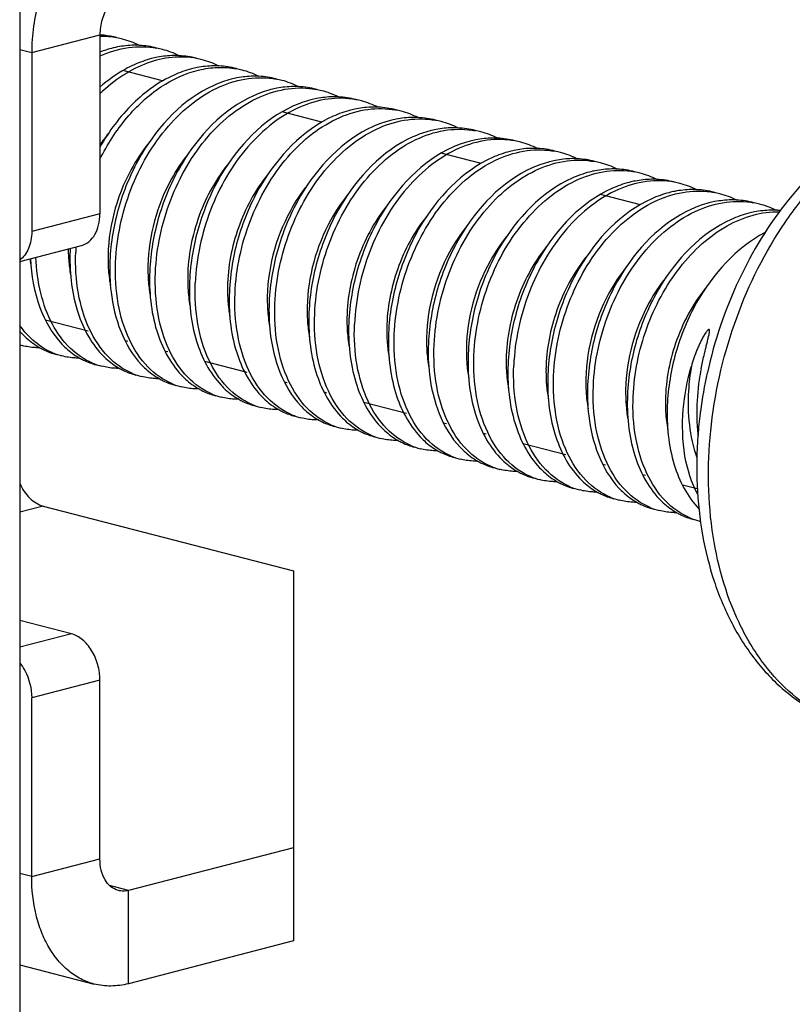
# Model space of a CAD drawing. Header units: millimetres. Extents: x 0 to 3905, y -1166 to 1110.
# Tile 153 of 155: x 2826 to 2835, y 626 to 638. Entities that reach past the tile are written whole.
import ezdxf

# ---------------------------------------------------------------- set-up
doc = ezdxf.new("R2010")
doc.units = ezdxf.units.MM
doc.header["$LTSCALE"] = 65.395
for name, color, linetype in [('DE-13-001392DXF_CONTINUOUS_LINE', 7, 'CONTINUOUS'), ('DE-19-005096DXF_CONTINUOUS_LINE', 7, 'CONTINUOUS'), ('SC-BM4X30-NIDXF_CONTINUOUS_LINE', 7, 'CONTINUOUS')]:
    doc.layers.add(name, color=color, linetype=linetype)

msp = doc.modelspace()

# ---------------------------------------------------------------- linework, layer by layer
at = {"layer": 'DE-13-001392DXF_CONTINUOUS_LINE'}
msp.add_line((2825.639, 638.333), (2825.639, 623.606), dxfattribs=at)
at = {"layer": 'DE-19-005096DXF_CONTINUOUS_LINE'}
for p, q in [((2825.788, 637.731), (2826.636, 637.951)), ((2826.636, 637.951), (2826.636, 635.729)), ((2825.639, 637.77), (2825.788, 637.731)), ((2825.788, 637.731), (2825.788, 635.509)), ((2826.636, 635.729), (2825.788, 635.509)), ((2825.639, 635.137), (2826.408, 635.336)), ((2825.929, 632.097), (2825.639, 632.022)), ((2825.929, 632.097), (2829.041, 631.292)), ((2829.041, 631.292), (2829.041, 626.692)), ((2826.283, 630.508), (2825.639, 630.675)), ((2826.283, 630.508), (2825.639, 630.341)), ((2826.636, 629.933), (2825.788, 629.714)), ((2826.636, 627.712), (2826.636, 629.933)), ((2825.788, 627.492), (2825.788, 629.714)), ((2829.041, 627.851), (2826.99, 627.32)), ((2825.788, 627.492), (2826.636, 627.712)), ((2825.788, 627.492), (2825.639, 627.531)), ((2826.99, 627.32), (2826.756, 627.381)), ((2826.99, 626.161), (2826.99, 627.32)), ((2829.041, 626.692), (2826.99, 626.161)), ((2825.639, 626.397), (2826.564, 626.157))]:
    msp.add_line(p, q, dxfattribs=at)
for points, knots in [([(2826.99, 639.684), (2826.909, 639.663), (2826.745, 639.597), (2826.519, 639.442), (2826.312, 639.235), (2826.131, 638.983), (2825.983, 638.696), (2825.836, 638.282), (2825.788, 637.95), (2825.788, 637.731)], [0, 0, 0, 0, 0.103246, 0.214613, 0.334361, 0.461538, 0.594304, 0.730235, 1, 1, 1, 1]), ([(2826.99, 638.525), (2826.941, 638.512), (2826.869, 638.471), (2826.791, 638.393), (2826.737, 638.319), (2826.694, 638.234), (2826.651, 638.113), (2826.636, 638.015), (2826.636, 637.951)], [0, 0, 0, 0, 0.213615, 0.333515, 0.460854, 0.593789, 0.729892, 1, 1, 1, 1]), ([(2826.408, 635.336), (2826.442, 635.345), (2826.508, 635.38), (2826.582, 635.472), (2826.627, 635.592), (2826.636, 635.682), (2826.636, 635.729)], [0, 0, 0, 0, 0.214423, 0.44818, 0.710669, 1, 1, 1, 1]), ([(2825.788, 635.509), (2825.788, 635.472), (2825.782, 635.4), (2825.753, 635.299), (2825.706, 635.215), (2825.663, 635.171), (2825.639, 635.154)], [0, 0, 0, 0, 0.280705, 0.542108, 0.781265, 1, 1, 1, 1]), ([(2825.639, 632.38), (2825.655, 632.344), (2825.691, 632.278), (2825.779, 632.171), (2825.868, 632.113), (2825.929, 632.097)], [0, 0, 0, 0, 0.278948, 0.541695, 1, 1, 1, 1]), ([(2826.636, 629.933), (2826.636, 629.998), (2826.622, 630.096), (2826.579, 630.217), (2826.536, 630.302), (2826.482, 630.376), (2826.404, 630.454), (2826.332, 630.495), (2826.283, 630.508)], [0, 0, 0, 0, 0.270106, 0.406212, 0.539146, 0.666484, 0.786386, 1, 1, 1, 1]), ([(2825.639, 630.146), (2825.663, 630.117), (2825.748, 629.988), (2825.788, 629.83), (2825.788, 629.714)], [0, 0, 0, 0, 0.242682, 1, 1, 1, 1]), ([(2826.865, 627.319), (2826.831, 627.328), (2826.765, 627.363), (2826.691, 627.455), (2826.646, 627.575), (2826.636, 627.665), (2826.636, 627.712)], [0, 0, 0, 0, 0.214423, 0.44818, 0.710675, 1, 1, 1, 1]), ([(2826.564, 626.157), (2826.507, 626.172), (2826.395, 626.215), (2826.243, 626.316), (2826.108, 626.45), (2825.994, 626.615), (2825.903, 626.806), (2825.813, 627.098), (2825.788, 627.333), (2825.788, 627.492)], [0, 0, 0, 0, 0.10619, 0.215048, 0.328827, 0.449092, 0.576633, 0.71151, 1, 1, 1, 1]), ([(2826.99, 627.32), (2826.969, 627.315), (2826.927, 627.309), (2826.885, 627.314), (2826.865, 627.319)], [0, 0, 0, 0, 0.508739, 1, 1, 1, 1]), ([(2826.99, 626.161), (2826.92, 626.143), (2826.776, 626.123), (2826.632, 626.14), (2826.564, 626.157)], [0, 0, 0, 0, 0.508739, 1, 1, 1, 1])]:
    msp.add_open_spline(points, degree=3, knots=knots, dxfattribs=at)
at = {"layer": 'SC-BM4X30-NIDXF_CONTINUOUS_LINE'}
for p, q in [((2827.415, 637.379), (2826.92, 637.507)), ((2829.395, 636.866), (2828.9, 636.994)), ((2831.375, 636.354), (2830.88, 636.482)), ((2833.355, 635.841), (2832.86, 635.969)), ((2826.488, 634.27), (2825.959, 634.407)), ((2826.983, 634.142), (2826.949, 634.15)), ((2827.479, 634.013), (2827.444, 634.022)), ((2828.468, 633.757), (2827.939, 633.894)), ((2828.963, 633.629), (2828.929, 633.638)), ((2829.459, 633.501), (2829.424, 633.51)), ((2830.448, 633.245), (2829.919, 633.382)), ((2830.943, 633.117), (2830.909, 633.126)), ((2831.439, 632.988), (2831.404, 632.997)), ((2832.428, 632.732), (2831.899, 632.869)), ((2832.923, 632.604), (2832.889, 632.613)), ((2833.419, 632.476), (2833.384, 632.485)), ((2834.063, 632.309), (2833.879, 632.357))]:
    msp.add_line(p, q, dxfattribs=at)
for centre, radius, start, end in [((2826.582, 636.875), 1.076, 84.389, 87.0866), ((2826.584, 636.896), 1.054, 75.5025, 84.3947), ((2826.652, 636.856), 1.076, 79.529, 90.7798), ((2826.656, 636.885), 1.047, 75.4866, 79.4632), ((2826.651, 636.87), 1.063, 63.4443, 75.4386), ((2827.078, 636.761), 1.061, 75.534, 87.3657), ((2827.151, 636.757), 1.047, 75.4843, 79.464), ((2827.146, 636.742), 1.063, 63.4457, 75.4363), ((2827.573, 636.633), 1.061, 75.5364, 87.3669), ((2827.645, 636.625), 1.051, 75.4845, 79.4458), ((2827.642, 636.614), 1.062, 63.4657, 75.4432), ((2828.068, 636.505), 1.062, 75.5367, 87.3982), ((2828.141, 636.5), 1.047, 75.4876, 79.4662), ((2828.136, 636.485), 1.063, 63.4444, 75.4395), ((2828.563, 636.377), 1.061, 75.5333, 87.3657), ((2828.636, 636.372), 1.047, 75.4866, 79.4632), ((2828.631, 636.357), 1.063, 63.4443, 75.4386), ((2829.058, 636.249), 1.061, 75.534, 87.3657), ((2829.131, 636.244), 1.047, 75.4843, 79.464), ((2829.126, 636.229), 1.063, 63.4457, 75.4363), ((2829.553, 636.12), 1.061, 75.5364, 87.3669), ((2829.625, 636.113), 1.051, 75.4845, 79.4458), ((2829.621, 636.102), 1.062, 63.4657, 75.4432), ((2830.048, 635.992), 1.062, 75.5367, 87.3982), ((2830.121, 635.988), 1.047, 75.4876, 79.4662), ((2830.116, 635.973), 1.063, 63.4444, 75.4395), ((2830.543, 635.864), 1.061, 75.5333, 87.3657), ((2830.616, 635.86), 1.047, 75.4866, 79.4632), ((2830.611, 635.845), 1.063, 63.4443, 75.4386), ((2828.351, 635.433), 2.065, 141.2739, 146.1262), ((2831.038, 635.736), 1.061, 75.534, 87.3657), ((2831.111, 635.732), 1.047, 75.4843, 79.464), ((2831.106, 635.717), 1.063, 63.4457, 75.4363), ((2831.533, 635.608), 1.061, 75.5364, 87.3669), ((2831.605, 635.6), 1.051, 75.4845, 79.4458), ((2831.601, 635.589), 1.062, 63.4657, 75.4432), ((2832.028, 635.48), 1.062, 75.5367, 87.3982), ((2832.101, 635.475), 1.047, 75.4876, 79.4662), ((2832.096, 635.461), 1.063, 63.4444, 75.4395), ((2832.523, 635.352), 1.061, 75.5333, 87.3657), ((2832.596, 635.347), 1.047, 75.4866, 79.4632), ((2832.591, 635.333), 1.063, 63.4443, 75.4386), ((2833.018, 635.224), 1.061, 75.534, 87.3657), ((2833.091, 635.219), 1.047, 75.4843, 79.464), ((2833.086, 635.204), 1.063, 63.4457, 75.4363), ((2833.512, 635.096), 1.061, 75.5364, 87.3669), ((2833.585, 635.088), 1.051, 75.4845, 79.4458), ((2833.581, 635.077), 1.062, 63.4657, 75.4432), ((2834.007, 634.967), 1.062, 75.5367, 87.3982), ((2834.081, 634.963), 1.047, 75.4876, 79.4662), ((2834.076, 634.948), 1.063, 63.4444, 75.4395), ((2834.502, 634.839), 1.061, 75.5333, 87.3657), ((2834.576, 634.835), 1.047, 75.4866, 79.4632), ((2834.571, 634.82), 1.063, 63.4443, 75.4386), ((2834.996, 634.696), 1.077, 84.7141, 87.347), ((2828.243, 635.301), 2.001, 180.21, 182.4541), ((2828.849, 635.165), 2.586, 177.0054, 177.6702), ((2828.853, 635.153), 2.519, 176.2355, 177.7666), ((2827.474, 635.404), 1.725, 187.7957, 190.3144), ((2828.757, 635.173), 2.02, 180.8803, 181.3356), ((2829.273, 635.043), 2.04, 178.8322, 182.1379), ((2829.73, 634.916), 2.003, 180.4978, 180.8949), ((2830.241, 634.789), 2.019, 179.1308, 182.4459), ((2830.737, 634.66), 2.02, 180.8803, 181.3356), ((2831.253, 634.531), 2.04, 178.8322, 182.1379), ((2826.452, 634.981), 1.081, 221.1213, 223.5066), ((2831.71, 634.403), 2.003, 180.4978, 180.8949), ((2832.221, 634.276), 2.019, 179.1308, 182.4459), ((2825.876, 634.89), 0.826, 253.323, 255.4865), ((2832.717, 634.148), 2.02, 180.8803, 181.3356), ((2833.232, 634.018), 2.04, 178.8322, 182.1379), ((2826.373, 634.768), 0.832, 247.3527, 255.4668), ((2826.867, 634.638), 0.831, 246.9515, 255.4678), ((2833.69, 633.891), 2.003, 180.4978, 180.8949), ((2834.201, 633.764), 2.019, 179.1308, 182.4459), ((2827.363, 634.511), 0.832, 247.3369, 255.4682), ((2839.62, 632.542), 5.566, 167.4313, 172.4647), ((2827.858, 634.383), 0.832, 247.3506, 255.4699), ((2834.697, 633.635), 2.02, 180.8803, 181.3356), ((2835.212, 633.506), 2.04, 178.8322, 182.1379), ((2828.353, 634.255), 0.832, 247.3527, 255.4668), ((2828.847, 634.126), 0.831, 246.9515, 255.4678), ((2835.67, 633.378), 2.003, 180.4978, 180.8949), ((2829.343, 633.999), 0.832, 247.3369, 255.4682), ((2839.49, 632.56), 5.435, 172.7194, 175.6201), ((2839.552, 632.552), 5.497, 172.4748, 172.7248), ((2829.838, 633.871), 0.832, 247.3506, 255.4699), ((2830.332, 633.743), 0.832, 247.3527, 255.4668), ((2830.827, 633.613), 0.831, 246.9515, 255.4678), ((2831.322, 633.486), 0.832, 247.3369, 255.4682), ((2831.817, 633.358), 0.832, 247.3506, 255.4699), ((2832.312, 633.23), 0.832, 247.3527, 255.4668), ((2832.807, 633.101), 0.831, 246.9515, 255.4678), ((2833.302, 632.974), 0.832, 247.3369, 255.4682), ((2833.797, 632.846), 0.832, 247.3506, 255.4699), ((2834.292, 632.718), 0.832, 247.3527, 255.4668), ((2834.29, 632.711), 0.825, 255.4838, 256.8226)]:
    msp.add_arc(centre, radius, start, end, dxfattribs=at)
for points, knots in [([(2827.127, 637.821), (2827.104, 637.822), (2827.013, 637.824), (2826.922, 637.814), (2826.855, 637.801)], [0, 0, 0, 0, 0.246776, 1, 1, 1, 1]), ([(2826.636, 637.69), (2826.749, 637.74), (2826.983, 637.811), (2827.228, 637.808), (2827.343, 637.786)], [0, 0, 0, 0, 0.514339, 1, 1, 1, 1]), ([(2826.855, 637.801), (2826.837, 637.797), (2826.762, 637.781), (2826.69, 637.758), (2826.636, 637.737)], [0, 0, 0, 0, 0.246035, 1, 1, 1, 1]), ([(2827.838, 637.658), (2827.738, 637.677), (2827.528, 637.685), (2827.213, 637.61), (2826.908, 637.452), (2826.724, 637.304), (2826.636, 637.22)], [0, 0, 0, 0, 0.229514, 0.469249, 0.725179, 1, 1, 1, 1]), ([(2827.062, 637.58), (2827.025, 637.564), (2826.873, 637.488), (2826.733, 637.388), (2826.636, 637.303)], [0, 0, 0, 0, 0.240929, 1, 1, 1, 1]), ([(2827.35, 637.673), (2827.326, 637.668), (2827.227, 637.646), (2827.132, 637.611), (2827.062, 637.58)], [0, 0, 0, 0, 0.244686, 1, 1, 1, 1]), ([(2827.622, 637.693), (2827.599, 637.694), (2827.508, 637.696), (2827.417, 637.686), (2827.35, 637.673)], [0, 0, 0, 0, 0.246776, 1, 1, 1, 1]), ([(2826.636, 636.405), (2826.727, 636.589), (2826.943, 636.926), (2827.362, 637.317), (2827.771, 637.509), (2828.098, 637.556), (2828.256, 637.544), (2828.333, 637.53)], [0, 0, 0, 0, 0.283842, 0.546363, 0.782638, 0.892939, 1, 1, 1, 1]), ([(2827.557, 637.452), (2827.369, 637.368), (2827.01, 637.108), (2826.749, 636.755), (2826.636, 636.557)], [0, 0, 0, 0, 0.474211, 1, 1, 1, 1]), ([(2827.845, 637.545), (2827.821, 637.54), (2827.722, 637.517), (2827.627, 637.483), (2827.557, 637.452)], [0, 0, 0, 0, 0.244689, 1, 1, 1, 1]), ([(2828.116, 637.565), (2828.094, 637.566), (2828.003, 637.568), (2827.912, 637.558), (2827.845, 637.545)], [0, 0, 0, 0, 0.24678, 1, 1, 1, 1]), ([(2826.831, 635.123), (2826.844, 635.432), (2826.975, 636.043), (2827.359, 636.711), (2827.777, 637.114), (2828.117, 637.321), (2828.474, 637.427), (2828.715, 637.423), (2828.828, 637.402)], [0, 0, 0, 0, 0.275087, 0.546507, 0.672625, 0.789527, 0.897703, 1, 1, 1, 1]), ([(2828.34, 637.416), (2828.315, 637.412), (2828.217, 637.389), (2828.122, 637.355), (2828.052, 637.324)], [0, 0, 0, 0, 0.244692, 1, 1, 1, 1]), ([(2828.612, 637.437), (2828.589, 637.438), (2828.498, 637.439), (2828.407, 637.43), (2828.34, 637.416)], [0, 0, 0, 0, 0.246772, 1, 1, 1, 1]), ([(2828.052, 637.324), (2827.673, 637.154), (2827.277, 636.732), (2826.987, 636.154), (2826.829, 635.718), (2826.77, 635.371), (2826.76, 635.142)], [0, 0, 0, 0, 0.473162, 0.605097, 0.738392, 1, 1, 1, 1]), ([(2827.326, 634.995), (2827.339, 635.304), (2827.47, 635.915), (2827.854, 636.583), (2828.272, 636.986), (2828.612, 637.193), (2828.969, 637.299), (2829.21, 637.295), (2829.323, 637.274)], [0, 0, 0, 0, 0.275087, 0.546507, 0.672624, 0.789526, 0.897704, 1, 1, 1, 1]), ([(2828.835, 637.288), (2828.811, 637.284), (2828.712, 637.261), (2828.616, 637.227), (2828.547, 637.196)], [0, 0, 0, 0, 0.24468, 1, 1, 1, 1]), ([(2829.106, 637.309), (2829.084, 637.31), (2828.993, 637.311), (2828.902, 637.301), (2828.835, 637.288)], [0, 0, 0, 0, 0.246776, 1, 1, 1, 1]), ([(2828.547, 637.196), (2828.167, 637.026), (2827.772, 636.604), (2827.482, 636.026), (2827.324, 635.589), (2827.264, 635.243), (2827.255, 635.014)], [0, 0, 0, 0, 0.473177, 0.605111, 0.738402, 1, 1, 1, 1]), ([(2829.817, 637.146), (2829.704, 637.167), (2829.463, 637.171), (2829.107, 637.065), (2828.767, 636.858), (2828.348, 636.455), (2827.965, 635.787), (2827.834, 635.176), (2827.821, 634.867)], [0, 0, 0, 0, 0.102465, 0.210548, 0.327354, 0.453546, 0.72492, 1, 1, 1, 1]), ([(2829.33, 637.16), (2829.306, 637.155), (2829.207, 637.133), (2829.112, 637.099), (2829.042, 637.068)], [0, 0, 0, 0, 0.244686, 1, 1, 1, 1]), ([(2829.601, 637.181), (2829.579, 637.182), (2829.488, 637.183), (2829.397, 637.173), (2829.33, 637.16)], [0, 0, 0, 0, 0.246776, 1, 1, 1, 1]), ([(2829.042, 637.068), (2828.663, 636.898), (2828.267, 636.476), (2827.977, 635.898), (2827.819, 635.461), (2827.759, 635.115), (2827.75, 634.885)], [0, 0, 0, 0, 0.473165, 0.6051, 0.738396, 1, 1, 1, 1]), ([(2828.316, 634.739), (2828.322, 634.892), (2828.362, 635.201), (2828.537, 635.791), (2828.844, 636.327), (2829.262, 636.73), (2829.602, 636.937), (2829.959, 637.043), (2830.2, 637.039), (2830.312, 637.018)], [0, 0, 0, 0, 0.136317, 0.27574, 0.546915, 0.67292, 0.789716, 0.897795, 1, 1, 1, 1]), ([(2829.825, 637.032), (2829.801, 637.027), (2829.702, 637.005), (2829.607, 636.971), (2829.537, 636.94)], [0, 0, 0, 0, 0.244689, 1, 1, 1, 1]), ([(2830.096, 637.053), (2830.073, 637.054), (2829.983, 637.055), (2829.892, 637.045), (2829.825, 637.032)], [0, 0, 0, 0, 0.24678, 1, 1, 1, 1]), ([(2836.906, 637.08), (2836.58, 636.996), (2835.935, 636.68), (2835.143, 635.91), (2834.533, 634.91), (2834.276, 634.149), (2834.188, 633.754)], [0, 0, 0, 0, 0.224639, 0.468066, 0.729194, 1, 1, 1, 1]), ([(2836.029, 629.343), (2835.877, 629.382), (2835.579, 629.502), (2835.18, 629.79), (2834.838, 630.178), (2834.459, 630.831), (2834.188, 631.831), (2834.189, 633.134), (2834.5, 634.444), (2835, 635.444), (2835.524, 636.117), (2836.078, 636.649), (2836.574, 636.939), (2836.916, 637.046)], [0, 0, 0, 0, 0.049319, 0.100213, 0.153946, 0.2113, 0.337096, 0.475229, 0.618485, 0.758125, 0.824234, 0.886817, 1, 1, 1, 1]), ([(2829.537, 636.94), (2829.158, 636.77), (2828.762, 636.348), (2828.472, 635.77), (2828.314, 635.333), (2828.254, 634.987), (2828.245, 634.757)], [0, 0, 0, 0, 0.473163, 0.605098, 0.738393, 1, 1, 1, 1]), ([(2828.811, 634.611), (2828.824, 634.919), (2828.955, 635.53), (2829.339, 636.198), (2829.757, 636.602), (2830.097, 636.809), (2830.454, 636.915), (2830.695, 636.911), (2830.807, 636.89)], [0, 0, 0, 0, 0.275087, 0.546507, 0.672625, 0.789527, 0.897703, 1, 1, 1, 1]), ([(2830.319, 636.904), (2830.295, 636.899), (2830.197, 636.877), (2830.101, 636.843), (2830.032, 636.812)], [0, 0, 0, 0, 0.244692, 1, 1, 1, 1]), ([(2830.591, 636.925), (2830.569, 636.926), (2830.478, 636.927), (2830.387, 636.917), (2830.319, 636.904)], [0, 0, 0, 0, 0.246772, 1, 1, 1, 1]), ([(2830.032, 636.812), (2829.652, 636.642), (2829.257, 636.219), (2828.967, 635.642), (2828.809, 635.205), (2828.75, 634.859), (2828.74, 634.629)], [0, 0, 0, 0, 0.473162, 0.605097, 0.738392, 1, 1, 1, 1]), ([(2829.306, 634.483), (2829.319, 634.791), (2829.45, 635.402), (2829.834, 636.07), (2830.252, 636.474), (2830.592, 636.681), (2830.949, 636.787), (2831.19, 636.782), (2831.302, 636.761)], [0, 0, 0, 0, 0.275087, 0.546507, 0.672624, 0.789526, 0.897704, 1, 1, 1, 1]), ([(2830.815, 636.776), (2830.79, 636.771), (2830.692, 636.749), (2830.596, 636.715), (2830.527, 636.683)], [0, 0, 0, 0, 0.24468, 1, 1, 1, 1]), ([(2831.086, 636.796), (2831.064, 636.798), (2830.973, 636.799), (2830.882, 636.789), (2830.815, 636.776)], [0, 0, 0, 0, 0.246776, 1, 1, 1, 1]), ([(2827.239, 636.602), (2827.157, 636.501), (2826.871, 636.066), (2826.731, 635.532), (2826.737, 635.142)], [0, 0, 0, 0, 0.249138, 1, 1, 1, 1]), ([(2830.527, 636.683), (2830.147, 636.514), (2829.752, 636.091), (2829.462, 635.513), (2829.304, 635.077), (2829.244, 634.731), (2829.235, 634.501)], [0, 0, 0, 0, 0.473177, 0.605111, 0.738402, 1, 1, 1, 1]), ([(2831.797, 636.633), (2831.684, 636.654), (2831.443, 636.659), (2831.086, 636.553), (2830.747, 636.345), (2830.328, 635.943), (2829.945, 635.274), (2829.814, 634.663), (2829.801, 634.355)], [0, 0, 0, 0, 0.102465, 0.210548, 0.327354, 0.453546, 0.72492, 1, 1, 1, 1]), ([(2831.31, 636.648), (2831.285, 636.643), (2831.187, 636.621), (2831.091, 636.587), (2831.022, 636.555)], [0, 0, 0, 0, 0.244686, 1, 1, 1, 1]), ([(2831.581, 636.668), (2831.559, 636.669), (2831.468, 636.671), (2831.377, 636.661), (2831.31, 636.648)], [0, 0, 0, 0, 0.246776, 1, 1, 1, 1]), ([(2831.022, 636.555), (2830.642, 636.386), (2830.247, 635.963), (2829.957, 635.385), (2829.799, 634.949), (2829.739, 634.603), (2829.73, 634.373)], [0, 0, 0, 0, 0.473165, 0.6051, 0.738396, 1, 1, 1, 1]), ([(2830.296, 634.227), (2830.302, 634.38), (2830.342, 634.689), (2830.517, 635.279), (2830.824, 635.814), (2831.242, 636.217), (2831.582, 636.425), (2831.939, 636.53), (2832.179, 636.526), (2832.292, 636.505)], [0, 0, 0, 0, 0.136317, 0.27574, 0.546915, 0.67292, 0.789716, 0.897795, 1, 1, 1, 1]), ([(2831.805, 636.52), (2831.78, 636.515), (2831.682, 636.493), (2831.586, 636.458), (2831.517, 636.427)], [0, 0, 0, 0, 0.244689, 1, 1, 1, 1]), ([(2832.076, 636.54), (2832.053, 636.541), (2831.963, 636.543), (2831.872, 636.533), (2831.805, 636.52)], [0, 0, 0, 0, 0.24678, 1, 1, 1, 1]), ([(2827.732, 636.472), (2827.655, 636.376), (2827.379, 635.961), (2827.24, 635.457), (2827.233, 635.085)], [0, 0, 0, 0, 0.248452, 1, 1, 1, 1]), ([(2831.517, 636.427), (2831.137, 636.258), (2830.742, 635.835), (2830.452, 635.257), (2830.294, 634.821), (2830.234, 634.475), (2830.225, 634.245)], [0, 0, 0, 0, 0.473163, 0.605098, 0.738393, 1, 1, 1, 1]), ([(2830.791, 634.099), (2830.804, 634.407), (2830.935, 635.018), (2831.319, 635.686), (2831.737, 636.089), (2832.077, 636.297), (2832.434, 636.402), (2832.674, 636.398), (2832.787, 636.377)], [0, 0, 0, 0, 0.275087, 0.546507, 0.672625, 0.789527, 0.897703, 1, 1, 1, 1]), ([(2832.299, 636.391), (2832.275, 636.387), (2832.177, 636.364), (2832.081, 636.33), (2832.012, 636.299)], [0, 0, 0, 0, 0.244692, 1, 1, 1, 1]), ([(2832.571, 636.412), (2832.549, 636.413), (2832.458, 636.415), (2832.367, 636.405), (2832.299, 636.391)], [0, 0, 0, 0, 0.246772, 1, 1, 1, 1]), ([(2828.225, 636.341), (2828.063, 636.139), (2827.816, 635.674), (2827.725, 635.155), (2827.727, 634.898)], [0, 0, 0, 0, 0.501697, 1, 1, 1, 1]), ([(2832.012, 636.299), (2831.632, 636.13), (2831.237, 635.707), (2830.947, 635.129), (2830.789, 634.693), (2830.73, 634.346), (2830.72, 634.117)], [0, 0, 0, 0, 0.473162, 0.605097, 0.738392, 1, 1, 1, 1]), ([(2831.286, 633.97), (2831.299, 634.279), (2831.43, 634.89), (2831.814, 635.558), (2832.232, 635.961), (2832.572, 636.168), (2832.929, 636.274), (2833.169, 636.27), (2833.282, 636.249)], [0, 0, 0, 0, 0.275087, 0.546507, 0.672624, 0.789526, 0.897704, 1, 1, 1, 1]), ([(2832.795, 636.263), (2832.77, 636.259), (2832.672, 636.236), (2832.576, 636.202), (2832.506, 636.171)], [0, 0, 0, 0, 0.24468, 1, 1, 1, 1]), ([(2833.066, 636.284), (2833.044, 636.285), (2832.953, 636.286), (2832.862, 636.277), (2832.795, 636.263)], [0, 0, 0, 0, 0.246776, 1, 1, 1, 1]), ([(2828.719, 636.213), (2828.563, 636.018), (2828.322, 635.569), (2828.226, 635.069), (2828.222, 634.819)], [0, 0, 0, 0, 0.500617, 1, 1, 1, 1]), ([(2832.506, 636.171), (2832.127, 636.001), (2831.732, 635.579), (2831.442, 635.001), (2831.284, 634.564), (2831.224, 634.218), (2831.215, 633.989)], [0, 0, 0, 0, 0.473177, 0.605111, 0.738402, 1, 1, 1, 1]), ([(2833.777, 636.121), (2833.664, 636.142), (2833.423, 636.147), (2833.066, 636.041), (2832.727, 635.833), (2832.308, 635.431), (2831.925, 634.762), (2831.794, 634.151), (2831.781, 633.842)], [0, 0, 0, 0, 0.102465, 0.210548, 0.327354, 0.453546, 0.72492, 1, 1, 1, 1]), ([(2833.29, 636.135), (2833.265, 636.131), (2833.167, 636.108), (2833.071, 636.074), (2833.002, 636.043)], [0, 0, 0, 0, 0.244686, 1, 1, 1, 1]), ([(2833.561, 636.156), (2833.539, 636.157), (2833.448, 636.158), (2833.357, 636.148), (2833.29, 636.135)], [0, 0, 0, 0, 0.246776, 1, 1, 1, 1]), ([(2829.219, 636.09), (2829.137, 635.989), (2828.851, 635.553), (2828.711, 635.02), (2828.717, 634.629)], [0, 0, 0, 0, 0.249138, 1, 1, 1, 1]), ([(2833.002, 636.043), (2832.622, 635.873), (2832.227, 635.451), (2831.937, 634.873), (2831.779, 634.436), (2831.719, 634.09), (2831.71, 633.861)], [0, 0, 0, 0, 0.473165, 0.6051, 0.738396, 1, 1, 1, 1]), ([(2832.276, 633.714), (2832.282, 633.867), (2832.322, 634.176), (2832.497, 634.767), (2832.804, 635.302), (2833.222, 635.705), (2833.562, 635.912), (2833.918, 636.018), (2834.159, 636.014), (2834.272, 635.993)], [0, 0, 0, 0, 0.136317, 0.27574, 0.546915, 0.67292, 0.789716, 0.897795, 1, 1, 1, 1]), ([(2833.785, 636.007), (2833.76, 636.002), (2833.662, 635.98), (2833.566, 635.946), (2833.497, 635.915)], [0, 0, 0, 0, 0.244689, 1, 1, 1, 1]), ([(2834.056, 636.028), (2834.033, 636.029), (2833.942, 636.03), (2833.852, 636.02), (2833.785, 636.007)], [0, 0, 0, 0, 0.24678, 1, 1, 1, 1]), ([(2829.712, 635.959), (2829.635, 635.863), (2829.359, 635.449), (2829.22, 634.945), (2829.213, 634.572)], [0, 0, 0, 0, 0.248452, 1, 1, 1, 1]), ([(2833.497, 635.915), (2833.117, 635.745), (2832.722, 635.323), (2832.432, 634.745), (2832.274, 634.308), (2832.214, 633.962), (2832.205, 633.732)], [0, 0, 0, 0, 0.473163, 0.605098, 0.738393, 1, 1, 1, 1]), ([(2832.771, 633.586), (2832.784, 633.895), (2832.915, 634.506), (2833.299, 635.174), (2833.717, 635.577), (2834.057, 635.784), (2834.413, 635.89), (2834.654, 635.886), (2834.767, 635.865)], [0, 0, 0, 0, 0.275087, 0.546507, 0.672625, 0.789527, 0.897703, 1, 1, 1, 1]), ([(2834.279, 635.879), (2834.255, 635.874), (2834.157, 635.852), (2834.061, 635.818), (2833.992, 635.787)], [0, 0, 0, 0, 0.244692, 1, 1, 1, 1]), ([(2834.551, 635.9), (2834.529, 635.901), (2834.438, 635.902), (2834.347, 635.892), (2834.279, 635.879)], [0, 0, 0, 0, 0.246772, 1, 1, 1, 1]), ([(2830.205, 635.829), (2830.043, 635.627), (2829.796, 635.161), (2829.705, 634.643), (2829.707, 634.386)], [0, 0, 0, 0, 0.501697, 1, 1, 1, 1]), ([(2833.992, 635.787), (2833.612, 635.617), (2833.217, 635.195), (2832.927, 634.617), (2832.769, 634.18), (2832.71, 633.834), (2832.7, 633.604)], [0, 0, 0, 0, 0.473162, 0.605097, 0.738392, 1, 1, 1, 1]), ([(2833.266, 633.458), (2833.278, 633.746), (2833.395, 634.32), (2833.736, 634.957), (2834.11, 635.361), (2834.418, 635.585), (2834.746, 635.725), (2834.975, 635.756), (2835.085, 635.754)], [0, 0, 0, 0, 0.27125, 0.540994, 0.667889, 0.78655, 0.896725, 1, 1, 1, 1]), ([(2834.774, 635.751), (2834.75, 635.746), (2834.652, 635.724), (2834.556, 635.69), (2834.486, 635.659)], [0, 0, 0, 0, 0.24468, 1, 1, 1, 1]), ([(2835.046, 635.772), (2835.024, 635.773), (2834.933, 635.774), (2834.842, 635.764), (2834.774, 635.751)], [0, 0, 0, 0, 0.246776, 1, 1, 1, 1]), ([(2830.699, 635.7), (2830.543, 635.505), (2830.302, 635.056), (2830.206, 634.556), (2830.202, 634.307)], [0, 0, 0, 0, 0.500617, 1, 1, 1, 1]), ([(2834.486, 635.659), (2834.107, 635.489), (2833.712, 635.066), (2833.422, 634.489), (2833.264, 634.052), (2833.204, 633.706), (2833.195, 633.476)], [0, 0, 0, 0, 0.473177, 0.605111, 0.738402, 1, 1, 1, 1]), ([(2831.199, 635.577), (2831.117, 635.476), (2830.831, 635.041), (2830.691, 634.507), (2830.697, 634.117)], [0, 0, 0, 0, 0.249138, 1, 1, 1, 1]), ([(2834.905, 635.494), (2834.545, 635.307), (2834.097, 634.802), (2833.774, 634.014), (2833.699, 633.569), (2833.69, 633.348)], [0, 0, 0, 0, 0.476449, 0.740032, 1, 1, 1, 1]), ([(2831.692, 635.447), (2831.615, 635.351), (2831.339, 634.937), (2831.2, 634.433), (2831.192, 634.06)], [0, 0, 0, 0, 0.248452, 1, 1, 1, 1]), ([(2826.265, 635.27), (2826.255, 635.022), (2826.298, 634.558), (2826.514, 634.133), (2826.659, 633.981)], [0, 0, 0, 0, 0.541559, 1, 1, 1, 1]), ([(2827.042, 633.744), (2826.928, 633.791), (2826.709, 633.948), (2826.48, 634.303), (2826.347, 634.752), (2826.329, 635.08), (2826.336, 635.251)], [0, 0, 0, 0, 0.210212, 0.444056, 0.708223, 1, 1, 1, 1]), ([(2832.185, 635.316), (2832.023, 635.115), (2831.776, 634.649), (2831.685, 634.131), (2831.687, 633.873)], [0, 0, 0, 0, 0.501697, 1, 1, 1, 1]), ([(2825.771, 635.171), (2825.781, 634.966), (2825.847, 634.583), (2826.042, 634.238), (2826.164, 634.109)], [0, 0, 0, 0, 0.537118, 1, 1, 1, 1]), ([(2826.542, 633.874), (2826.439, 633.917), (2826.242, 634.054), (2826.023, 634.361), (2825.882, 634.75), (2825.845, 635.038), (2825.84, 635.189)], [0, 0, 0, 0, 0.213684, 0.448339, 0.710687, 1, 1, 1, 1]), ([(2826.244, 635.215), (2826.245, 635.194), (2826.25, 635.111), (2826.26, 635.028), (2826.271, 634.967)], [0, 0, 0, 0, 0.255183, 1, 1, 1, 1]), ([(2826.76, 635.142), (2826.755, 635.013), (2826.769, 634.561), (2826.929, 634.09), (2827.154, 633.853)], [0, 0, 0, 0, 0.282491, 1, 1, 1, 1]), ([(2832.679, 635.188), (2832.523, 634.993), (2832.282, 634.544), (2832.186, 634.044), (2832.182, 633.794)], [0, 0, 0, 0, 0.500617, 1, 1, 1, 1]), ([(2826.738, 635.126), (2826.738, 635.101), (2826.742, 635.006), (2826.753, 634.912), (2826.766, 634.842)], [0, 0, 0, 0, 0.255997, 1, 1, 1, 1]), ([(2827.537, 633.615), (2827.423, 633.663), (2827.204, 633.819), (2826.975, 634.174), (2826.842, 634.624), (2826.824, 634.952), (2826.831, 635.123)], [0, 0, 0, 0, 0.210211, 0.444058, 0.708199, 1, 1, 1, 1]), ([(2827.255, 635.014), (2827.245, 634.766), (2827.288, 634.302), (2827.504, 633.877), (2827.649, 633.725)], [0, 0, 0, 0, 0.541529, 1, 1, 1, 1]), ([(2833.178, 635.065), (2833.097, 634.964), (2832.81, 634.528), (2832.671, 633.995), (2832.677, 633.604)], [0, 0, 0, 0, 0.249138, 1, 1, 1, 1]), ([(2827.234, 634.967), (2827.234, 634.945), (2827.239, 634.86), (2827.249, 634.775), (2827.261, 634.712)], [0, 0, 0, 0, 0.255358, 1, 1, 1, 1]), ([(2828.032, 633.487), (2827.918, 633.535), (2827.699, 633.691), (2827.47, 634.046), (2827.337, 634.496), (2827.319, 634.824), (2827.326, 634.995)], [0, 0, 0, 0, 0.210211, 0.444057, 0.708199, 1, 1, 1, 1]), ([(2827.727, 634.884), (2827.728, 634.859), (2827.731, 634.757), (2827.743, 634.656), (2827.756, 634.582)], [0, 0, 0, 0, 0.25608, 1, 1, 1, 1]), ([(2827.75, 634.885), (2827.74, 634.638), (2827.783, 634.174), (2827.999, 633.749), (2828.144, 633.597)], [0, 0, 0, 0, 0.541531, 1, 1, 1, 1]), ([(2833.672, 634.934), (2833.594, 634.838), (2833.319, 634.424), (2833.18, 633.92), (2833.172, 633.547)], [0, 0, 0, 0, 0.248452, 1, 1, 1, 1]), ([(2828.522, 633.361), (2828.409, 633.41), (2828.191, 633.567), (2827.964, 633.921), (2827.832, 634.369), (2827.814, 634.697), (2827.821, 634.867)], [0, 0, 0, 0, 0.210287, 0.444237, 0.70838, 1, 1, 1, 1]), ([(2834.165, 634.804), (2834.002, 634.602), (2833.756, 634.136), (2833.664, 633.618), (2833.667, 633.361)], [0, 0, 0, 0, 0.501697, 1, 1, 1, 1]), ([(2828.224, 634.703), (2828.225, 634.681), (2828.23, 634.598), (2828.24, 634.516), (2828.251, 634.455)], [0, 0, 0, 0, 0.255183, 1, 1, 1, 1]), ([(2828.245, 634.757), (2828.235, 634.51), (2828.278, 634.046), (2828.494, 633.62), (2828.639, 633.468)], [0, 0, 0, 0, 0.541559, 1, 1, 1, 1]), ([(2829.022, 633.231), (2828.908, 633.279), (2828.689, 633.435), (2828.46, 633.79), (2828.327, 634.239), (2828.309, 634.568), (2828.316, 634.739)], [0, 0, 0, 0, 0.210212, 0.444056, 0.708223, 1, 1, 1, 1]), ([(2828.718, 634.613), (2828.718, 634.589), (2828.722, 634.494), (2828.733, 634.399), (2828.746, 634.33)], [0, 0, 0, 0, 0.255997, 1, 1, 1, 1]), ([(2828.74, 634.629), (2828.735, 634.501), (2828.748, 634.049), (2828.909, 633.578), (2829.133, 633.341)], [0, 0, 0, 0, 0.282491, 1, 1, 1, 1]), ([(2829.517, 633.103), (2829.403, 633.15), (2829.184, 633.307), (2828.955, 633.662), (2828.822, 634.111), (2828.804, 634.44), (2828.811, 634.611)], [0, 0, 0, 0, 0.210211, 0.444058, 0.708199, 1, 1, 1, 1]), ([(2829.214, 634.454), (2829.214, 634.433), (2829.219, 634.347), (2829.229, 634.262), (2829.241, 634.2)], [0, 0, 0, 0, 0.255358, 1, 1, 1, 1]), ([(2829.235, 634.501), (2829.225, 634.253), (2829.268, 633.79), (2829.484, 633.365), (2829.628, 633.213)], [0, 0, 0, 0, 0.541529, 1, 1, 1, 1]), ([(2830.012, 632.975), (2829.898, 633.022), (2829.679, 633.179), (2829.45, 633.534), (2829.317, 633.983), (2829.299, 634.312), (2829.306, 634.483)], [0, 0, 0, 0, 0.210211, 0.444057, 0.708199, 1, 1, 1, 1]), ([(2826.052, 634), (2825.972, 634.033), (2825.815, 634.13), (2825.693, 634.266), (2825.638, 634.342)], [0, 0, 0, 0, 0.483437, 1, 1, 1, 1]), ([(2829.707, 634.372), (2829.708, 634.346), (2829.711, 634.245), (2829.723, 634.144), (2829.736, 634.07)], [0, 0, 0, 0, 0.25608, 1, 1, 1, 1]), ([(2829.73, 634.373), (2829.72, 634.125), (2829.763, 633.662), (2829.979, 633.237), (2830.123, 633.084)], [0, 0, 0, 0, 0.541531, 1, 1, 1, 1]), ([(2830.502, 632.849), (2830.389, 632.897), (2830.171, 633.054), (2829.944, 633.409), (2829.812, 633.857), (2829.794, 634.184), (2829.801, 634.355)], [0, 0, 0, 0, 0.210287, 0.444237, 0.70838, 1, 1, 1, 1]), ([(2834.147, 633.968), (2834.155, 634.003), (2834.168, 634.055), (2834.185, 634.125), (2834.195, 634.169), (2834.203, 634.203), (2834.209, 634.229), (2834.213, 634.25), (2834.215, 634.268), (2834.215, 634.279), (2834.215, 634.29), (2834.208, 634.294), (2834.202, 634.292), (2834.198, 634.288), (2834.191, 634.282), (2834.184, 634.274), (2834.176, 634.263), (2834.166, 634.249), (2834.154, 634.23), (2834.14, 634.207), (2834.123, 634.175), (2834.102, 634.135), (2834.08, 634.086), (2834.052, 634.02), (2834.02, 633.936), (2833.999, 633.867), (2833.989, 633.833)], [0, 0, 0, 0, 0.126821, 0.189979, 0.25281, 0.284029, 0.315031, 0.345656, 0.360695, 0.37531, 0.388737, 0.394354, 0.400955, 0.408325, 0.415907, 0.431382, 0.447032, 0.462759, 0.494315, 0.525936, 0.557584, 0.620907, 0.684226, 0.747515, 0.873912, 1, 1, 1, 1]), ([(2825.669, 634.237), (2825.685, 634.22), (2825.752, 634.155), (2825.827, 634.099), (2825.888, 634.064)], [0, 0, 0, 0, 0.256924, 1, 1, 1, 1]), ([(2830.204, 634.19), (2830.205, 634.169), (2830.21, 634.086), (2830.22, 634.003), (2830.231, 633.942)], [0, 0, 0, 0, 0.255183, 1, 1, 1, 1]), ([(2830.225, 634.245), (2830.215, 633.997), (2830.258, 633.533), (2830.474, 633.108), (2830.619, 632.956)], [0, 0, 0, 0, 0.541559, 1, 1, 1, 1]), ([(2831.002, 632.719), (2830.888, 632.766), (2830.669, 632.923), (2830.44, 633.278), (2830.307, 633.727), (2830.289, 634.056), (2830.296, 634.227)], [0, 0, 0, 0, 0.210212, 0.444056, 0.708223, 1, 1, 1, 1]), ([(2825.888, 634.064), (2825.869, 634.064), (2825.796, 634.065), (2825.722, 634.077), (2825.669, 634.09)], [0, 0, 0, 0, 0.252398, 1, 1, 1, 1]), ([(2825.888, 634.064), (2825.904, 634.055), (2825.969, 634.02), (2826.04, 633.994), (2826.093, 633.981)], [0, 0, 0, 0, 0.252431, 1, 1, 1, 1]), ([(2826.164, 634.109), (2826.18, 634.092), (2826.247, 634.027), (2826.322, 633.97), (2826.383, 633.936)], [0, 0, 0, 0, 0.256921, 1, 1, 1, 1]), ([(2830.698, 634.101), (2830.698, 634.076), (2830.702, 633.982), (2830.713, 633.887), (2830.725, 633.817)], [0, 0, 0, 0, 0.255997, 1, 1, 1, 1]), ([(2830.72, 634.117), (2830.714, 633.988), (2830.728, 633.536), (2830.889, 633.065), (2831.113, 632.828)], [0, 0, 0, 0, 0.282491, 1, 1, 1, 1]), ([(2831.497, 632.591), (2831.383, 632.638), (2831.164, 632.795), (2830.935, 633.15), (2830.802, 633.599), (2830.783, 633.927), (2830.791, 634.099)], [0, 0, 0, 0, 0.210211, 0.444058, 0.708199, 1, 1, 1, 1]), ([(2826.383, 633.936), (2826.364, 633.935), (2826.291, 633.937), (2826.217, 633.948), (2826.164, 633.962)], [0, 0, 0, 0, 0.252398, 1, 1, 1, 1]), ([(2826.383, 633.936), (2826.399, 633.927), (2826.464, 633.892), (2826.535, 633.866), (2826.588, 633.852)], [0, 0, 0, 0, 0.252432, 1, 1, 1, 1]), ([(2826.659, 633.981), (2826.676, 633.963), (2826.742, 633.898), (2826.818, 633.842), (2826.879, 633.807)], [0, 0, 0, 0, 0.25694, 1, 1, 1, 1]), ([(2831.193, 633.942), (2831.194, 633.92), (2831.199, 633.835), (2831.209, 633.75), (2831.221, 633.687)], [0, 0, 0, 0, 0.255358, 1, 1, 1, 1]), ([(2831.215, 633.989), (2831.205, 633.741), (2831.248, 633.277), (2831.464, 632.852), (2831.608, 632.7)], [0, 0, 0, 0, 0.541529, 1, 1, 1, 1]), ([(2831.992, 632.462), (2831.878, 632.51), (2831.659, 632.666), (2831.43, 633.021), (2831.297, 633.471), (2831.278, 633.799), (2831.286, 633.97)], [0, 0, 0, 0, 0.210211, 0.444057, 0.708199, 1, 1, 1, 1]), ([(2826.879, 633.808), (2826.86, 633.807), (2826.786, 633.809), (2826.712, 633.82), (2826.659, 633.834)], [0, 0, 0, 0, 0.252573, 1, 1, 1, 1]), ([(2826.879, 633.807), (2826.895, 633.798), (2826.96, 633.764), (2827.03, 633.738), (2827.083, 633.724)], [0, 0, 0, 0, 0.252398, 1, 1, 1, 1]), ([(2827.154, 633.853), (2827.17, 633.836), (2827.237, 633.77), (2827.312, 633.714), (2827.373, 633.68)], [0, 0, 0, 0, 0.256923, 1, 1, 1, 1]), ([(2831.687, 633.86), (2831.687, 633.834), (2831.691, 633.732), (2831.702, 633.632), (2831.716, 633.557)], [0, 0, 0, 0, 0.25608, 1, 1, 1, 1]), ([(2831.71, 633.861), (2831.7, 633.613), (2831.743, 633.149), (2831.959, 632.724), (2832.103, 632.572)], [0, 0, 0, 0, 0.541531, 1, 1, 1, 1]), ([(2832.482, 632.337), (2832.369, 632.385), (2832.151, 632.542), (2831.923, 632.896), (2831.792, 633.344), (2831.774, 633.672), (2831.781, 633.842)], [0, 0, 0, 0, 0.210287, 0.444237, 0.70838, 1, 1, 1, 1]), ([(2833.889, 633.297), (2833.893, 633.341), (2833.913, 633.522), (2833.951, 633.701), (2833.989, 633.833)], [0, 0, 0, 0, 0.24517, 1, 1, 1, 1]), ([(2833.989, 633.833), (2833.972, 633.732), (2833.927, 633.354), (2833.964, 632.961), (2834.058, 632.698)], [0, 0, 0, 0, 0.267418, 1, 1, 1, 1]), ([(2834.11, 633.801), (2834.101, 633.756), (2834.07, 633.575), (2834.056, 633.391), (2834.056, 633.253)], [0, 0, 0, 0, 0.252886, 1, 1, 1, 1]), ([(2827.373, 633.679), (2827.354, 633.679), (2827.28, 633.681), (2827.207, 633.692), (2827.154, 633.706)], [0, 0, 0, 0, 0.252399, 1, 1, 1, 1]), ([(2827.373, 633.68), (2827.389, 633.671), (2827.454, 633.636), (2827.524, 633.61), (2827.578, 633.596)], [0, 0, 0, 0, 0.252432, 1, 1, 1, 1]), ([(2827.649, 633.725), (2827.665, 633.708), (2827.732, 633.642), (2827.807, 633.586), (2827.868, 633.552)], [0, 0, 0, 0, 0.256924, 1, 1, 1, 1]), ([(2832.184, 633.678), (2832.184, 633.656), (2832.189, 633.573), (2832.2, 633.491), (2832.211, 633.43)], [0, 0, 0, 0, 0.255183, 1, 1, 1, 1]), ([(2832.205, 633.732), (2832.195, 633.485), (2832.238, 633.021), (2832.454, 632.596), (2832.599, 632.443)], [0, 0, 0, 0, 0.541559, 1, 1, 1, 1]), ([(2832.982, 632.206), (2832.868, 632.254), (2832.649, 632.41), (2832.42, 632.765), (2832.287, 633.215), (2832.269, 633.543), (2832.276, 633.714)], [0, 0, 0, 0, 0.210212, 0.444056, 0.708223, 1, 1, 1, 1]), ([(2827.868, 633.551), (2827.849, 633.551), (2827.775, 633.553), (2827.702, 633.564), (2827.649, 633.578)], [0, 0, 0, 0, 0.252398, 1, 1, 1, 1]), ([(2827.868, 633.552), (2827.884, 633.543), (2827.949, 633.508), (2828.019, 633.482), (2828.073, 633.468)], [0, 0, 0, 0, 0.252431, 1, 1, 1, 1]), ([(2828.144, 633.597), (2828.16, 633.58), (2828.227, 633.514), (2828.302, 633.458), (2828.363, 633.424)], [0, 0, 0, 0, 0.256921, 1, 1, 1, 1]), ([(2832.677, 633.588), (2832.678, 633.564), (2832.682, 633.469), (2832.693, 633.374), (2832.705, 633.305)], [0, 0, 0, 0, 0.255997, 1, 1, 1, 1]), ([(2832.7, 633.604), (2832.694, 633.476), (2832.708, 633.024), (2832.868, 632.553), (2833.093, 632.316)], [0, 0, 0, 0, 0.282491, 1, 1, 1, 1]), ([(2833.477, 632.078), (2833.363, 632.126), (2833.144, 632.282), (2832.915, 632.637), (2832.782, 633.086), (2832.763, 633.415), (2832.771, 633.586)], [0, 0, 0, 0, 0.210211, 0.444058, 0.708199, 1, 1, 1, 1]), ([(2828.363, 633.423), (2828.344, 633.423), (2828.27, 633.425), (2828.197, 633.436), (2828.144, 633.45)], [0, 0, 0, 0, 0.252398, 1, 1, 1, 1]), ([(2828.363, 633.424), (2828.379, 633.414), (2828.444, 633.38), (2828.514, 633.354), (2828.568, 633.34)], [0, 0, 0, 0, 0.252432, 1, 1, 1, 1]), ([(2828.639, 633.468), (2828.656, 633.451), (2828.722, 633.385), (2828.798, 633.329), (2828.859, 633.295)], [0, 0, 0, 0, 0.25694, 1, 1, 1, 1]), ([(2833.173, 633.43), (2833.174, 633.408), (2833.179, 633.322), (2833.189, 633.237), (2833.2, 633.175)], [0, 0, 0, 0, 0.255358, 1, 1, 1, 1]), ([(2833.195, 633.476), (2833.185, 633.229), (2833.227, 632.765), (2833.444, 632.34), (2833.588, 632.188)], [0, 0, 0, 0, 0.541529, 1, 1, 1, 1]), ([(2833.972, 631.95), (2833.858, 631.997), (2833.639, 632.154), (2833.41, 632.509), (2833.277, 632.958), (2833.258, 633.287), (2833.266, 633.458)], [0, 0, 0, 0, 0.210211, 0.444057, 0.708199, 1, 1, 1, 1]), ([(2828.859, 633.295), (2828.84, 633.295), (2828.766, 633.296), (2828.692, 633.308), (2828.639, 633.322)], [0, 0, 0, 0, 0.252573, 1, 1, 1, 1]), ([(2828.859, 633.295), (2828.875, 633.286), (2828.94, 633.251), (2829.01, 633.226), (2829.063, 633.212)], [0, 0, 0, 0, 0.252398, 1, 1, 1, 1]), ([(2829.133, 633.341), (2829.15, 633.323), (2829.216, 633.258), (2829.292, 633.202), (2829.352, 633.167)], [0, 0, 0, 0, 0.256923, 1, 1, 1, 1]), ([(2833.667, 633.347), (2833.667, 633.321), (2833.671, 633.22), (2833.682, 633.119), (2833.696, 633.045)], [0, 0, 0, 0, 0.25608, 1, 1, 1, 1]), ([(2833.69, 633.348), (2833.68, 633.1), (2833.722, 632.637), (2833.939, 632.212), (2834.083, 632.06)], [0, 0, 0, 0, 0.541531, 1, 1, 1, 1]), ([(2834.068, 632.238), (2833.989, 632.387), (2833.881, 632.739), (2833.873, 633.104), (2833.889, 633.297)], [0, 0, 0, 0, 0.466295, 1, 1, 1, 1]), ([(2829.353, 633.167), (2829.334, 633.167), (2829.26, 633.168), (2829.187, 633.18), (2829.134, 633.194)], [0, 0, 0, 0, 0.252399, 1, 1, 1, 1]), ([(2829.628, 633.213), (2829.645, 633.195), (2829.711, 633.13), (2829.787, 633.074), (2829.847, 633.039)], [0, 0, 0, 0, 0.256924, 1, 1, 1, 1]), ([(2834.056, 633.253), (2834.056, 633.23), (2834.058, 633.137), (2834.064, 633.044), (2834.072, 632.975)], [0, 0, 0, 0, 0.252817, 1, 1, 1, 1]), ([(2829.352, 633.167), (2829.369, 633.158), (2829.434, 633.124), (2829.504, 633.098), (2829.558, 633.084)], [0, 0, 0, 0, 0.252432, 1, 1, 1, 1]), ([(2829.847, 633.039), (2829.829, 633.039), (2829.755, 633.04), (2829.682, 633.052), (2829.629, 633.065)], [0, 0, 0, 0, 0.252398, 1, 1, 1, 1]), ([(2830.123, 633.084), (2830.14, 633.067), (2830.206, 633.002), (2830.282, 632.946), (2830.342, 632.911)], [0, 0, 0, 0, 0.256921, 1, 1, 1, 1]), ([(2829.847, 633.039), (2829.864, 633.03), (2829.929, 632.995), (2829.999, 632.97), (2830.053, 632.956)], [0, 0, 0, 0, 0.252431, 1, 1, 1, 1]), ([(2830.342, 632.911), (2830.324, 632.911), (2830.25, 632.912), (2830.177, 632.924), (2830.124, 632.937)], [0, 0, 0, 0, 0.252398, 1, 1, 1, 1]), ([(2830.619, 632.956), (2830.635, 632.938), (2830.702, 632.873), (2830.778, 632.817), (2830.838, 632.783)], [0, 0, 0, 0, 0.25694, 1, 1, 1, 1]), ([(2834.071, 632.975), (2834.04, 632.563), (2834.063, 631.945), (2834.256, 631.168), (2834.474, 630.644), (2834.765, 630.183), (2835.127, 629.799), (2835.551, 629.508), (2835.867, 629.385), (2836.029, 629.343)], [0, 0, 0, 0, 0.277676, 0.409665, 0.53615, 0.657361, 0.774166, 0.887865, 1, 1, 1, 1]), ([(2830.342, 632.911), (2830.359, 632.902), (2830.424, 632.867), (2830.494, 632.841), (2830.548, 632.828)], [0, 0, 0, 0, 0.252432, 1, 1, 1, 1]), ([(2830.839, 632.783), (2830.82, 632.782), (2830.746, 632.784), (2830.672, 632.795), (2830.619, 632.809)], [0, 0, 0, 0, 0.252573, 1, 1, 1, 1]), ([(2831.113, 632.828), (2831.13, 632.811), (2831.196, 632.745), (2831.272, 632.689), (2831.332, 632.655)], [0, 0, 0, 0, 0.256923, 1, 1, 1, 1]), ([(2830.838, 632.783), (2830.855, 632.773), (2830.92, 632.739), (2830.99, 632.713), (2831.043, 632.699)], [0, 0, 0, 0, 0.252398, 1, 1, 1, 1]), ([(2831.332, 632.655), (2831.314, 632.654), (2831.24, 632.656), (2831.167, 632.667), (2831.114, 632.681)], [0, 0, 0, 0, 0.252399, 1, 1, 1, 1]), ([(2831.608, 632.7), (2831.625, 632.683), (2831.691, 632.617), (2831.767, 632.561), (2831.827, 632.527)], [0, 0, 0, 0, 0.256924, 1, 1, 1, 1]), ([(2831.332, 632.655), (2831.349, 632.646), (2831.414, 632.611), (2831.484, 632.585), (2831.538, 632.571)], [0, 0, 0, 0, 0.252432, 1, 1, 1, 1]), ([(2832.103, 632.572), (2832.12, 632.555), (2832.186, 632.489), (2832.262, 632.433), (2832.322, 632.399)], [0, 0, 0, 0, 0.256921, 1, 1, 1, 1]), ([(2831.827, 632.526), (2831.809, 632.526), (2831.735, 632.528), (2831.662, 632.539), (2831.609, 632.553)], [0, 0, 0, 0, 0.252398, 1, 1, 1, 1]), ([(2831.827, 632.527), (2831.844, 632.518), (2831.909, 632.483), (2831.979, 632.457), (2832.033, 632.443)], [0, 0, 0, 0, 0.252431, 1, 1, 1, 1]), ([(2832.599, 632.443), (2832.615, 632.426), (2832.682, 632.361), (2832.758, 632.304), (2832.818, 632.27)], [0, 0, 0, 0, 0.25694, 1, 1, 1, 1]), ([(2832.322, 632.398), (2832.304, 632.398), (2832.23, 632.4), (2832.157, 632.411), (2832.104, 632.425)], [0, 0, 0, 0, 0.252398, 1, 1, 1, 1]), ([(2832.322, 632.399), (2832.339, 632.39), (2832.404, 632.355), (2832.474, 632.329), (2832.528, 632.315)], [0, 0, 0, 0, 0.252432, 1, 1, 1, 1]), ([(2833.093, 632.316), (2833.11, 632.299), (2833.176, 632.233), (2833.252, 632.177), (2833.312, 632.143)], [0, 0, 0, 0, 0.256923, 1, 1, 1, 1]), ([(2832.818, 632.27), (2832.8, 632.27), (2832.726, 632.272), (2832.652, 632.283), (2832.599, 632.297)], [0, 0, 0, 0, 0.252573, 1, 1, 1, 1]), ([(2832.818, 632.27), (2832.835, 632.261), (2832.9, 632.227), (2832.969, 632.201), (2833.023, 632.187)], [0, 0, 0, 0, 0.252398, 1, 1, 1, 1]), ([(2833.312, 632.142), (2833.294, 632.142), (2833.22, 632.144), (2833.147, 632.155), (2833.094, 632.169)], [0, 0, 0, 0, 0.252399, 1, 1, 1, 1]), ([(2833.312, 632.143), (2833.329, 632.133), (2833.394, 632.099), (2833.464, 632.073), (2833.518, 632.059)], [0, 0, 0, 0, 0.252432, 1, 1, 1, 1]), ([(2833.588, 632.188), (2833.605, 632.17), (2833.671, 632.105), (2833.747, 632.049), (2833.807, 632.014)], [0, 0, 0, 0, 0.256924, 1, 1, 1, 1]), ([(2833.807, 632.014), (2833.789, 632.014), (2833.715, 632.015), (2833.642, 632.027), (2833.589, 632.041)], [0, 0, 0, 0, 0.252398, 1, 1, 1, 1]), ([(2833.807, 632.014), (2833.823, 632.005), (2833.889, 631.971), (2833.959, 631.945), (2834.013, 631.931)], [0, 0, 0, 0, 0.252431, 1, 1, 1, 1])]:
    msp.add_open_spline(points, degree=3, knots=knots, dxfattribs=at)
msp.add_open_spline([(2834.11, 633.801), (2834.121, 633.857), (2834.134, 633.912), (2834.147, 633.968)], degree=3, dxfattribs=at)

doc.saveas('drawing.dxf')
